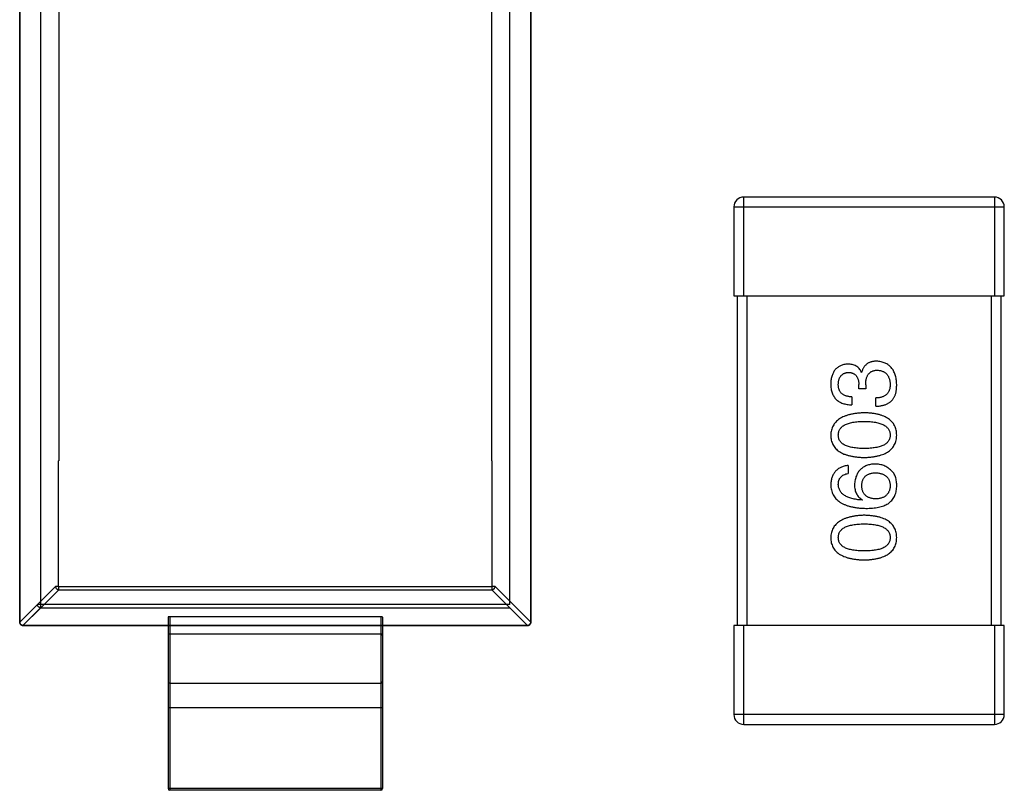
# Model space of a CAD drawing. Header units: millimetres. Extents: x 72 to 239, y 133 to 319.
# Tile 35 of 240: x 141 to 143.99, y 160.12 to 162.46. Entities that reach past the tile are written whole.
import ezdxf

# ---------------------------------------------------------------- set-up
doc = ezdxf.new("R2010")
doc.units = ezdxf.units.MM
doc.header["$LTSCALE"] = 5
doc.layers.get('0').update_dxf_attribs({"linetype": 'CONTINUOUS'})

msp = doc.modelspace()

# ---------------------------------------------------------------- linework, layer by layer
for p, q in [((142.5531, 163.3141), (142.553, 160.6293)), ((142.5531, 160.6293), (142.5531, 163.3141)), ((141.0033, 163.3091), (141.0033, 160.6293)), ((141.0034, 160.6293), (141.0034, 163.3091)), ((141.067, 160.6731), (141.067, 163.2553)), ((142.4894, 160.683), (142.4894, 163.2653)), ((141.1218, 163.2006), (141.1218, 161.1192)), ((142.4346, 161.1192), (142.4346, 163.2006)), ((142.5531, 160.6293), (142.5531, 162.4191)), ((143.9583, 161.9191), (143.1983, 161.9191)), ((143.1983, 161.6191), (143.1983, 161.9191)), ((143.9583, 161.9191), (143.9583, 161.6191)), ((143.1683, 161.8891), (143.9883, 161.8891)), ((143.1683, 161.8891), (143.1683, 161.6191)), ((143.9883, 161.6191), (143.9883, 161.8891)), ((143.1683, 161.6191), (143.9883, 161.6191)), ((143.1783, 161.6191), (143.1783, 160.6191)), ((143.2083, 160.6191), (143.2083, 161.6191)), ((143.9483, 161.6191), (143.9483, 160.6191)), ((143.9783, 160.6191), (143.9783, 161.6191)), ((143.5549, 161.3882), (143.556, 161.3882)), ((143.5473, 161.3368), (143.5473, 161.35)), ((143.5681, 161.3489), (143.5681, 161.3368)), ((143.5265, 161.3128), (143.5265, 161.2888)), ((143.5681, 161.3368), (143.5473, 161.3368)), ((143.5987, 161.2844), (143.5987, 161.3095)), ((141.1204, 161.1192), (141.1218, 161.1192)), ((141.1204, 161.1192), (141.1204, 160.7378)), ((142.436, 161.1192), (142.4346, 161.1192)), ((142.436, 160.7378), (142.436, 161.1192)), ((143.5145, 161.1047), (143.5145, 161.0806)), ((143.5582, 161.0008), (143.5571, 160.9997)), ((141.112, 160.7378), (141.0034, 160.6293)), ((141.1218, 160.7279), (141.0133, 160.6194)), ((141.1204, 160.7378), (141.112, 160.7378)), ((142.4346, 160.7364), (141.1218, 160.7364)), ((141.1218, 160.7279), (141.1218, 160.7364)), ((141.1218, 160.7279), (142.4346, 160.7279)), ((142.4346, 160.7364), (142.4346, 160.7279)), ((142.5431, 160.6194), (142.4346, 160.7279)), ((142.4445, 160.7378), (142.436, 160.7378)), ((142.553, 160.6293), (142.4445, 160.7378)), ((141.0033, 160.6293), (141.0571, 160.683)), ((141.0133, 160.6193), (141.067, 160.6731)), ((142.4894, 160.683), (141.0571, 160.683)), ((141.067, 160.6731), (142.4894, 160.6731)), ((142.4894, 160.6731), (142.5431, 160.6193)), ((141.0034, 160.6293), (141.0033, 160.6293)), ((141.4532, 160.6447), (141.4532, 160.1242)), ((142.0982, 160.6456), (141.4582, 160.6456)), ((141.4582, 160.6456), (141.4582, 160.1192)), ((142.0982, 160.6456), (142.0982, 160.1192)), ((142.1032, 160.6447), (142.1032, 160.1242)), ((142.5531, 160.6293), (142.553, 160.6293)), ((141.4548, 160.6194), (141.0133, 160.6194)), ((141.0133, 160.6193), (141.0133, 160.6194)), ((141.0133, 160.6193), (142.5431, 160.6193)), ((142.1032, 160.6192), (141.4532, 160.6192)), ((141.4582, 160.6193), (141.4548, 160.6194)), ((141.4582, 160.5942), (142.0982, 160.5942)), ((142.0982, 160.6193), (142.1016, 160.6194)), ((142.5431, 160.6194), (142.1016, 160.6194)), ((142.5431, 160.6193), (142.5429, 160.6193)), ((142.5431, 160.6194), (142.5431, 160.6193)), ((143.9883, 160.6191), (143.1683, 160.6191)), ((143.1683, 160.6191), (143.1683, 160.3491)), ((143.1983, 160.3191), (143.1983, 160.6191)), ((143.9583, 160.6191), (143.9583, 160.3191)), ((143.9883, 160.3491), (143.9883, 160.6191)), ((141.4582, 160.4442), (142.0982, 160.4442)), ((142.1032, 160.3692), (141.4532, 160.3692)), ((143.9883, 160.3491), (143.1683, 160.3491)), ((143.1983, 160.3191), (143.9583, 160.3191)), ((142.1032, 160.1242), (141.4532, 160.1242)), ((142.0982, 160.1192), (141.4582, 160.1192))]:
    msp.add_line(p, q)
for centre, radius, start, end in [((143.1983, 161.8891), 0.03, 90, 180), ((143.9583, 161.8891), 0.03, 0, 90), ((141.0133, 160.6293), 0.01, 180, 270), ((142.5431, 160.6293), 0.01, 271.2354, 0), ((141.4582, 160.5892), 0.005, 90, 180), ((142.0982, 160.5892), 0.005, 0, 90), ((141.4582, 160.4492), 0.005, 180, 270), ((142.0982, 160.4492), 0.005, 270, 0), ((143.1983, 160.3491), 0.03, 180, 270), ((143.9583, 160.3491), 0.03, 270, 0), ((141.4582, 160.1242), 0.005, 180, 270), ((142.0982, 160.1242), 0.005, 270, 0)]:
    msp.add_arc(centre, radius, start, end)
for centre, start_param, end_param in [((141.4582, 160.6447), 1.570796, 3.141593), ((142.0982, 160.6447), 0, 1.570796)]:
    msp.add_ellipse(centre, major_axis=(0.005, 0), ratio=0.176327, start_param=start_param, end_param=end_param)
for points, knots in [([(143.5134, 161.4122), (143.5114, 161.4121), (143.5075, 161.4118), (143.5019, 161.4107), (143.4967, 161.4092), (143.4918, 161.4074), (143.4872, 161.4051), (143.4831, 161.4023), (143.4793, 161.3992), (143.4759, 161.3956), (143.4728, 161.3916), (143.4702, 161.3872), (143.4679, 161.3824), (143.466, 161.3771), (143.4644, 161.3715), (143.4633, 161.3654), (143.4624, 161.3589), (143.4622, 161.3544), (143.462, 161.3521)], [0, 0, 0, 0, 0.067521, 0.132139, 0.193339, 0.252064, 0.309083, 0.364848, 0.420021, 0.475612, 0.532002, 0.589602, 0.649896, 0.712634, 0.778603, 0.848416, 0.922155, 1, 1, 1, 1]), ([(143.5549, 161.3882), (143.554, 161.3901), (143.5521, 161.3938), (143.5484, 161.3988), (143.5441, 161.403), (143.5391, 161.4064), (143.5335, 161.409), (143.5274, 161.4109), (143.5206, 161.4121), (143.5159, 161.4122), (143.5134, 161.4122)], [0, 0, 0, 0, 0.125227, 0.244792, 0.361427, 0.478215, 0.59667, 0.722058, 0.856314, 1, 1, 1, 1]), ([(143.6008, 161.421), (143.5994, 161.421), (143.5966, 161.4209), (143.5925, 161.4205), (143.5886, 161.4199), (143.585, 161.419), (143.5814, 161.4179), (143.5781, 161.4164), (143.575, 161.4148), (143.5721, 161.4129), (143.5694, 161.4107), (143.5669, 161.4082), (143.5646, 161.4055), (143.5624, 161.4026), (143.5606, 161.3993), (143.5588, 161.3959), (143.5573, 161.3921), (143.5565, 161.3895), (143.556, 161.3882)], [0, 0, 0, 0, 0.071215, 0.138707, 0.20396, 0.266995, 0.327734, 0.387609, 0.445602, 0.503345, 0.561136, 0.618597, 0.677672, 0.738255, 0.799989, 0.863961, 0.930555, 1, 1, 1, 1]), ([(143.662, 161.35), (143.6619, 161.3527), (143.6617, 161.358), (143.6607, 161.3658), (143.6593, 161.373), (143.6575, 161.3797), (143.6553, 161.386), (143.6525, 161.3917), (143.6494, 161.3969), (143.6458, 161.4017), (143.6417, 161.4059), (143.6372, 161.4096), (143.6322, 161.4128), (143.6268, 161.4154), (143.6209, 161.4176), (143.6146, 161.4193), (143.6079, 161.4205), (143.6032, 161.4208), (143.6008, 161.421)], [0, 0, 0, 0, 0.078078, 0.151942, 0.221594, 0.28726, 0.350176, 0.409768, 0.467648, 0.523784, 0.578904, 0.634014, 0.689819, 0.746826, 0.805875, 0.867063, 0.931764, 1, 1, 1, 1]), ([(143.485, 161.351), (143.4851, 161.3524), (143.4852, 161.3551), (143.4857, 161.359), (143.4864, 161.3626), (143.4872, 161.366), (143.4884, 161.3691), (143.4898, 161.372), (143.4913, 161.3746), (143.4931, 161.377), (143.4951, 161.3792), (143.4974, 161.381), (143.4999, 161.3827), (143.5026, 161.3841), (143.5055, 161.3852), (143.5087, 161.3861), (143.5121, 161.3868), (143.5144, 161.387), (143.5156, 161.3871)], [0, 0, 0, 0, 0.078051, 0.151197, 0.220412, 0.286742, 0.34933, 0.409464, 0.467368, 0.52298, 0.578639, 0.633998, 0.690142, 0.746855, 0.805868, 0.867776, 0.932345, 1, 1, 1, 1]), ([(143.5156, 161.3871), (143.5168, 161.387), (143.5193, 161.3869), (143.5227, 161.3864), (143.526, 161.3856), (143.529, 161.3845), (143.5318, 161.3831), (143.5344, 161.3814), (143.5368, 161.3795), (143.5389, 161.3773), (143.5407, 161.3748), (143.5424, 161.3721), (143.5438, 161.3691), (143.545, 161.3658), (143.5459, 161.3622), (143.5466, 161.3584), (143.5471, 161.3542), (143.5472, 161.3514), (143.5473, 161.35)], [0, 0, 0, 0, 0.067741, 0.131599, 0.192143, 0.249977, 0.306453, 0.361639, 0.416449, 0.471489, 0.527582, 0.584873, 0.644974, 0.70814, 0.77492, 0.845909, 0.920585, 1, 1, 1, 1]), ([(143.5681, 161.3489), (143.5681, 161.3507), (143.5681, 161.3542), (143.5686, 161.3593), (143.5692, 161.364), (143.5703, 161.3684), (143.5715, 161.3724), (143.573, 161.3762), (143.5749, 161.3795), (143.577, 161.3825), (143.5794, 161.3851), (143.5821, 161.3874), (143.5851, 161.3894), (143.5883, 161.391), (143.5919, 161.3922), (143.5957, 161.3931), (143.5998, 161.3936), (143.6027, 161.3936), (143.6041, 161.3937)], [0, 0, 0, 0, 0.082495, 0.159728, 0.232496, 0.300725, 0.365163, 0.425859, 0.483728, 0.538892, 0.592921, 0.646195, 0.699968, 0.754746, 0.811387, 0.870806, 0.933482, 1, 1, 1, 1]), ([(143.6041, 161.3937), (143.6056, 161.3936), (143.6084, 161.3933), (143.6126, 161.3926), (143.6164, 161.3916), (143.62, 161.3903), (143.6233, 161.3886), (143.6265, 161.3868), (143.6292, 161.3845), (143.6318, 161.382), (143.6341, 161.3791), (143.636, 161.376), (143.6378, 161.3726), (143.6392, 161.3688), (143.6404, 161.3648), (143.6413, 161.3605), (143.642, 161.3559), (143.6423, 161.3527), (143.6424, 161.351)], [0, 0, 0, 0, 0.068514, 0.133941, 0.195994, 0.255362, 0.312994, 0.369441, 0.424687, 0.480522, 0.537148, 0.594801, 0.654411, 0.716817, 0.781981, 0.850498, 0.923306, 1, 1, 1, 1]), ([(143.462, 161.3521), (143.4621, 161.3496), (143.4623, 161.3447), (143.4632, 161.3377), (143.4645, 161.331), (143.4664, 161.3249), (143.4687, 161.3192), (143.4715, 161.314), (143.4748, 161.3093), (143.4786, 161.3051), (143.4829, 161.3013), (143.4877, 161.2981), (143.493, 161.2953), (143.4988, 161.293), (143.505, 161.2912), (143.5118, 161.2899), (143.519, 161.289), (143.524, 161.2888), (143.5265, 161.2888)], [0, 0, 0, 0, 0.073232, 0.142595, 0.207997, 0.270074, 0.329156, 0.386529, 0.441846, 0.496976, 0.551877, 0.607941, 0.665637, 0.725446, 0.788542, 0.855101, 0.925196, 1, 1, 1, 1]), ([(143.5265, 161.3128), (143.5248, 161.3129), (143.5216, 161.313), (143.5169, 161.3136), (143.5125, 161.3144), (143.5084, 161.3155), (143.5047, 161.3169), (143.5012, 161.3186), (143.4981, 161.3206), (143.4953, 161.3228), (143.4929, 161.3254), (143.4908, 161.3282), (143.4889, 161.3313), (143.4875, 161.3348), (143.4864, 161.3384), (143.4856, 161.3424), (143.4851, 161.3466), (143.485, 161.3495), (143.485, 161.351)], [0, 0, 0, 0, 0.078134, 0.15164, 0.221358, 0.286689, 0.348614, 0.407697, 0.464247, 0.520153, 0.574432, 0.629291, 0.684538, 0.742032, 0.801329, 0.863637, 0.930123, 1, 1, 1, 1]), ([(143.6424, 161.351), (143.6423, 161.3494), (143.6423, 161.3462), (143.6418, 161.3416), (143.6409, 161.3373), (143.6397, 161.3333), (143.6382, 161.3296), (143.6363, 161.3262), (143.634, 161.3232), (143.6315, 161.3204), (143.6285, 161.3179), (143.6253, 161.3158), (143.6217, 161.314), (143.6177, 161.3124), (143.6134, 161.3112), (143.6088, 161.3103), (143.6039, 161.3097), (143.6004, 161.3096), (143.5987, 161.3095)], [0, 0, 0, 0, 0.071272, 0.13882, 0.201858, 0.262757, 0.320043, 0.376709, 0.431462, 0.486034, 0.541209, 0.597703, 0.65589, 0.717768, 0.782056, 0.850407, 0.92277, 1, 1, 1, 1]), ([(143.6555, 161.3139), (143.656, 161.315), (143.6571, 161.3174), (143.6584, 161.3211), (143.6596, 161.3252), (143.6604, 161.3296), (143.6612, 161.3342), (143.6617, 161.3392), (143.662, 161.3445), (143.662, 161.3481), (143.662, 161.35)], [0, 0, 0, 0, 0.101955, 0.208983, 0.322698, 0.44339, 0.570851, 0.70629, 0.84885, 1, 1, 1, 1]), ([(143.5987, 161.2844), (143.6004, 161.2844), (143.6039, 161.2846), (143.609, 161.285), (143.6139, 161.2857), (143.6185, 161.2866), (143.6229, 161.2877), (143.6271, 161.289), (143.631, 161.2905), (143.6347, 161.2922), (143.6382, 161.2942), (143.6414, 161.2963), (143.6443, 161.2987), (143.6471, 161.3013), (143.6496, 161.3041), (143.6518, 161.3072), (143.6538, 161.3104), (143.6549, 161.3127), (143.6555, 161.3139)], [0, 0, 0, 0, 0.078937, 0.154495, 0.226898, 0.296844, 0.363348, 0.427781, 0.48946, 0.549586, 0.607902, 0.664733, 0.720805, 0.776157, 0.831175, 0.886736, 0.943094, 1, 1, 1, 1]), ([(143.5637, 161.2645), (143.5597, 161.2643), (143.5519, 161.2639), (143.5405, 161.2628), (143.53, 161.2612), (143.5202, 161.2592), (143.5112, 161.2566), (143.5029, 161.2536), (143.4953, 161.2501), (143.4886, 161.2461), (143.4826, 161.2416), (143.4773, 161.2366), (143.4728, 161.2311), (143.4691, 161.2252), (143.4661, 161.2187), (143.4639, 161.2118), (143.4625, 161.2044), (143.4622, 161.1993), (143.462, 161.1967)], [0, 0, 0, 0, 0.088475, 0.171606, 0.249595, 0.322626, 0.391327, 0.455765, 0.516374, 0.573675, 0.628522, 0.681161, 0.732559, 0.783563, 0.83504, 0.887639, 0.942585, 1, 1, 1, 1]), ([(143.662, 161.1967), (143.6619, 161.1994), (143.6617, 161.2045), (143.6604, 161.212), (143.6584, 161.219), (143.6556, 161.2256), (143.6521, 161.2316), (143.6478, 161.2371), (143.6427, 161.2421), (143.6369, 161.2466), (143.6303, 161.2506), (143.623, 161.2541), (143.6149, 161.2571), (143.6061, 161.2596), (143.5966, 161.2616), (143.5863, 161.263), (143.5752, 161.2641), (143.5676, 161.2643), (143.5637, 161.2645)], [0, 0, 0, 0, 0.059134, 0.115603, 0.169236, 0.221572, 0.273254, 0.32474, 0.377319, 0.431815, 0.488555, 0.548609, 0.612242, 0.680182, 0.75251, 0.829782, 0.91231, 1, 1, 1, 1]), ([(143.485, 161.1967), (143.4851, 161.1984), (143.4852, 161.2017), (143.4861, 161.2064), (143.4876, 161.2108), (143.4898, 161.215), (143.4926, 161.2187), (143.496, 161.2222), (143.5001, 161.2252), (143.5047, 161.228), (143.51, 161.2304), (143.5159, 161.2325), (143.5223, 161.2343), (143.5294, 161.2358), (143.5371, 161.2369), (143.5454, 161.2377), (143.5544, 161.2381), (143.5605, 161.2382), (143.5637, 161.2382)], [0, 0, 0, 0, 0.050604, 0.098688, 0.145699, 0.191791, 0.238625, 0.286717, 0.337546, 0.391814, 0.449755, 0.512106, 0.579685, 0.652048, 0.730262, 0.814146, 0.904281, 1, 1, 1, 1]), ([(143.5637, 161.2382), (143.5668, 161.2382), (143.5729, 161.2381), (143.5817, 161.2377), (143.5899, 161.2369), (143.5975, 161.2357), (143.6046, 161.2343), (143.611, 161.2325), (143.6168, 161.2304), (143.6221, 161.228), (143.6267, 161.2252), (143.6308, 161.2221), (143.6343, 161.2187), (143.6371, 161.2149), (143.6394, 161.2109), (143.641, 161.2064), (143.6421, 161.2017), (143.6423, 161.1984), (143.6424, 161.1967)], [0, 0, 0, 0, 0.094834, 0.184067, 0.267029, 0.344713, 0.417334, 0.484367, 0.546941, 0.604717, 0.65953, 0.710539, 0.759381, 0.806382, 0.853027, 0.900623, 0.949121, 1, 1, 1, 1]), ([(143.462, 161.1967), (143.4622, 161.1941), (143.4624, 161.1889), (143.4637, 161.1814), (143.4658, 161.1744), (143.4686, 161.1678), (143.4723, 161.1618), (143.4768, 161.1563), (143.482, 161.1513), (143.488, 161.1468), (143.4948, 161.1428), (143.5024, 161.1393), (143.5107, 161.1363), (143.5198, 161.1339), (143.5297, 161.1318), (143.5403, 161.1304), (143.5517, 161.1293), (143.5596, 161.1291), (143.5637, 161.1289)], [0, 0, 0, 0, 0.057911, 0.113262, 0.165956, 0.217443, 0.268511, 0.319665, 0.372, 0.426129, 0.483365, 0.543779, 0.607756, 0.676562, 0.749704, 0.827713, 0.911177, 1, 1, 1, 1]), ([(143.5637, 161.1563), (143.5605, 161.1563), (143.5544, 161.1564), (143.5454, 161.1569), (143.5371, 161.1576), (143.5294, 161.1587), (143.5223, 161.1602), (143.5159, 161.1618), (143.51, 161.1639), (143.5047, 161.1662), (143.5001, 161.1689), (143.496, 161.1719), (143.4926, 161.1753), (143.4898, 161.1789), (143.4876, 161.1829), (143.4861, 161.1872), (143.4852, 161.1919), (143.4851, 161.1951), (143.485, 161.1967)], [0, 0, 0, 0, 0.096452, 0.187278, 0.271765, 0.350519, 0.423437, 0.491321, 0.554011, 0.612224, 0.666281, 0.717003, 0.764884, 0.811423, 0.856783, 0.902993, 0.950236, 1, 1, 1, 1]), ([(143.5637, 161.1289), (143.5676, 161.1291), (143.5752, 161.1293), (143.5863, 161.1304), (143.5966, 161.1318), (143.6061, 161.1339), (143.6149, 161.1363), (143.623, 161.1393), (143.6303, 161.1428), (143.6369, 161.1468), (143.6427, 161.1513), (143.6478, 161.1563), (143.6521, 161.1618), (143.6556, 161.1678), (143.6584, 161.1744), (143.6604, 161.1814), (143.6617, 161.1889), (143.6619, 161.1941), (143.662, 161.1967)], [0, 0, 0, 0, 0.087693, 0.170223, 0.247496, 0.319826, 0.387768, 0.451403, 0.511459, 0.568358, 0.622671, 0.675251, 0.726739, 0.778422, 0.830759, 0.884394, 0.940865, 1, 1, 1, 1]), ([(143.6424, 161.1967), (143.6423, 161.1951), (143.6422, 161.1919), (143.6413, 161.1872), (143.6397, 161.1829), (143.6375, 161.1789), (143.6347, 161.1753), (143.6313, 161.1719), (143.6273, 161.1689), (143.6226, 161.1662), (143.6174, 161.1639), (143.6115, 161.1618), (143.605, 161.1602), (143.5979, 161.1587), (143.5902, 161.1576), (143.5819, 161.1569), (143.573, 161.1564), (143.5669, 161.1563), (143.5637, 161.1563)], [0, 0, 0, 0, 0.049766, 0.097012, 0.143225, 0.188786, 0.235079, 0.282962, 0.333687, 0.387747, 0.445963, 0.508657, 0.576545, 0.649868, 0.72822, 0.812712, 0.903543, 1, 1, 1, 1]), ([(143.5145, 161.1047), (143.5125, 161.1044), (143.5086, 161.1039), (143.503, 161.1026), (143.4977, 161.1011), (143.4928, 161.0991), (143.4882, 161.0967), (143.484, 161.094), (143.4802, 161.091), (143.4767, 161.0875), (143.4736, 161.0837), (143.4709, 161.0795), (143.4685, 161.0749), (143.4664, 161.07), (143.4648, 161.0647), (143.4635, 161.059), (143.4626, 161.053), (143.4622, 161.0489), (143.462, 161.0467)], [0, 0, 0, 0, 0.06947, 0.136096, 0.199592, 0.260665, 0.319672, 0.377156, 0.433415, 0.489984, 0.546535, 0.604276, 0.663499, 0.725182, 0.788953, 0.855683, 0.926216, 1, 1, 1, 1]), ([(143.5965, 161.109), (143.5941, 161.1089), (143.5895, 161.1087), (143.5829, 161.1077), (143.5767, 161.1063), (143.5709, 161.1045), (143.5655, 161.1021), (143.5606, 161.0993), (143.556, 161.0961), (143.5519, 161.0924), (143.5482, 161.0883), (143.5448, 161.0837), (143.542, 161.0786), (143.5396, 161.0731), (143.5376, 161.0672), (143.536, 161.0608), (143.5348, 161.0539), (143.5344, 161.0492), (143.5342, 161.0467)], [0, 0, 0, 0, 0.071527, 0.139094, 0.20346, 0.264939, 0.323904, 0.381383, 0.437591, 0.493343, 0.549401, 0.606085, 0.664838, 0.725424, 0.788712, 0.855452, 0.925772, 1, 1, 1, 1]), ([(143.6456, 161.0894), (143.6439, 161.0909), (143.6405, 161.094), (143.6349, 161.0981), (143.6291, 161.1014), (143.623, 161.1042), (143.6167, 161.1064), (143.6102, 161.1079), (143.6034, 161.1088), (143.5988, 161.109), (143.5965, 161.109)], [0, 0, 0, 0, 0.129393, 0.255335, 0.378531, 0.500878, 0.622934, 0.746191, 0.87096, 1, 1, 1, 1]), ([(143.485, 161.0467), (143.4851, 161.049), (143.4852, 161.0533), (143.4867, 161.0595), (143.489, 161.0649), (143.4922, 161.0696), (143.4965, 161.0735), (143.5017, 161.0767), (143.5077, 161.0791), (143.5122, 161.0801), (143.5145, 161.0806)], [0, 0, 0, 0, 0.136586, 0.261496, 0.378089, 0.490612, 0.605522, 0.725767, 0.8561, 1, 1, 1, 1]), ([(143.556, 161.0435), (143.5561, 161.045), (143.5562, 161.0479), (143.5569, 161.0521), (143.5577, 161.0561), (143.5589, 161.0598), (143.5605, 161.0632), (143.5623, 161.0664), (143.5645, 161.0693), (143.5669, 161.0719), (143.5697, 161.0742), (143.5728, 161.0763), (143.5762, 161.0781), (143.5798, 161.0796), (143.5838, 161.0808), (143.5881, 161.0818), (143.5927, 161.0825), (143.5959, 161.0827), (143.5976, 161.0828)], [0, 0, 0, 0, 0.069884, 0.136529, 0.199638, 0.259844, 0.317774, 0.374356, 0.430026, 0.485148, 0.5409, 0.597889, 0.657472, 0.718614, 0.783613, 0.85129, 0.923712, 1, 1, 1, 1]), ([(143.5976, 161.0828), (143.5993, 161.0827), (143.6027, 161.0825), (143.6075, 161.0818), (143.6121, 161.0808), (143.6163, 161.0797), (143.6202, 161.0782), (143.6238, 161.0765), (143.6271, 161.0745), (143.6301, 161.0722), (143.6328, 161.0697), (143.6351, 161.0669), (143.6371, 161.0638), (143.6388, 161.0605), (143.6402, 161.0569), (143.6413, 161.053), (143.642, 161.0489), (143.6422, 161.046), (143.6424, 161.0446)], [0, 0, 0, 0, 0.078863, 0.153308, 0.223539, 0.289857, 0.35341, 0.413572, 0.471721, 0.528235, 0.584279, 0.638781, 0.69466, 0.751251, 0.809198, 0.869697, 0.933318, 1, 1, 1, 1]), ([(143.662, 161.0402), (143.6621, 161.043), (143.6622, 161.0484), (143.6616, 161.0562), (143.6604, 161.0634), (143.6586, 161.0699), (143.6563, 161.0757), (143.6534, 161.0809), (143.6499, 161.0856), (143.6471, 161.0881), (143.6456, 161.0894)], [0, 0, 0, 0, 0.156782, 0.301945, 0.436395, 0.561474, 0.678489, 0.78853, 0.894967, 1, 1, 1, 1]), ([(143.462, 161.0467), (143.4622, 161.0439), (143.4625, 161.0384), (143.464, 161.0304), (143.4663, 161.0229), (143.4693, 161.016), (143.4732, 161.0095), (143.4779, 161.0037), (143.4834, 160.9983), (143.4897, 160.9936), (143.4967, 160.9893), (143.5046, 160.9856), (143.5132, 160.9824), (143.5227, 160.9798), (143.5329, 160.9776), (143.5439, 160.9761), (143.5557, 160.975), (143.5639, 160.9747), (143.5681, 160.9746)], [0, 0, 0, 0, 0.058957, 0.115262, 0.16907, 0.221312, 0.273147, 0.324961, 0.377649, 0.432026, 0.488925, 0.549039, 0.612912, 0.680653, 0.753056, 0.830314, 0.912483, 1, 1, 1, 1]), ([(143.5571, 160.9997), (143.5543, 160.9999), (143.5488, 161.0003), (143.5409, 161.0014), (143.5334, 161.0026), (143.5265, 161.0042), (143.5201, 161.0061), (143.5143, 161.0083), (143.5089, 161.0107), (143.5041, 161.0135), (143.4999, 161.0167), (143.4961, 161.02), (143.4929, 161.0237), (143.4903, 161.0278), (143.4881, 161.0321), (143.4865, 161.0367), (143.4854, 161.0416), (143.4851, 161.045), (143.485, 161.0467)], [0, 0, 0, 0, 0.089218, 0.173709, 0.252753, 0.326963, 0.397099, 0.462534, 0.524018, 0.582178, 0.637235, 0.689955, 0.741228, 0.791618, 0.841661, 0.892925, 0.945259, 1, 1, 1, 1]), ([(143.5342, 161.0467), (143.5342, 161.0441), (143.5344, 161.039), (143.5355, 161.0317), (143.5374, 161.025), (143.54, 161.0188), (143.5434, 161.0134), (143.5476, 161.0085), (143.5526, 161.0042), (143.5563, 161.002), (143.5582, 161.0008)], [0, 0, 0, 0, 0.144617, 0.279572, 0.40596, 0.526097, 0.64389, 0.760003, 0.877724, 1, 1, 1, 1]), ([(143.5987, 161.003), (143.597, 161.0031), (143.5937, 161.0034), (143.589, 161.004), (143.5846, 161.0051), (143.5804, 161.0063), (143.5767, 161.0078), (143.5732, 161.0097), (143.57, 161.0118), (143.5672, 161.0142), (143.5647, 161.0169), (143.5625, 161.0198), (143.5605, 161.0231), (143.559, 161.0266), (143.5578, 161.0304), (143.5569, 161.0345), (143.5562, 161.0389), (143.5561, 161.0419), (143.556, 161.0435)], [0, 0, 0, 0, 0.076072, 0.148369, 0.216753, 0.281358, 0.342792, 0.401604, 0.458929, 0.514444, 0.569818, 0.625343, 0.681554, 0.739608, 0.800134, 0.863477, 0.929547, 1, 1, 1, 1]), ([(143.6424, 161.0446), (143.6423, 161.043), (143.6422, 161.0398), (143.6415, 161.0354), (143.6406, 161.0311), (143.6393, 161.0272), (143.6377, 161.0236), (143.6358, 161.0203), (143.6335, 161.0172), (143.6309, 161.0145), (143.628, 161.0119), (143.6247, 161.0098), (143.6212, 161.0079), (143.6173, 161.0063), (143.6131, 161.0051), (143.6086, 161.0041), (143.6037, 161.0033), (143.6004, 161.0031), (143.5987, 161.003)], [0, 0, 0, 0, 0.070403, 0.137196, 0.200053, 0.260887, 0.31876, 0.37535, 0.430743, 0.485927, 0.541678, 0.598832, 0.657726, 0.719441, 0.783504, 0.851852, 0.923533, 1, 1, 1, 1]), ([(143.6358, 160.9888), (143.6378, 160.9903), (143.6418, 160.9932), (143.6469, 160.9985), (143.6514, 161.0041), (143.6551, 161.0104), (143.658, 161.0171), (143.6601, 161.0243), (143.6616, 161.0321), (143.6619, 161.0374), (143.662, 161.0402)], [0, 0, 0, 0, 0.125033, 0.246266, 0.36603, 0.485265, 0.606781, 0.732144, 0.862551, 1, 1, 1, 1]), ([(143.5681, 160.9746), (143.5716, 160.9746), (143.5785, 160.9747), (143.5885, 160.9754), (143.5979, 160.9765), (143.6067, 160.9781), (143.6149, 160.98), (143.6225, 160.9824), (143.6294, 160.9853), (143.6337, 160.9877), (143.6358, 160.9888)], [0, 0, 0, 0, 0.151498, 0.29521, 0.430242, 0.557137, 0.677306, 0.790845, 0.898111, 1, 1, 1, 1]), ([(143.5637, 160.9536), (143.5597, 160.9534), (143.5519, 160.9531), (143.5405, 160.9519), (143.53, 160.9503), (143.5202, 160.9483), (143.5112, 160.9458), (143.5029, 160.9427), (143.4953, 160.9392), (143.4886, 160.9352), (143.4826, 160.9307), (143.4773, 160.9257), (143.4728, 160.9203), (143.4691, 160.9143), (143.4661, 160.9079), (143.4639, 160.901), (143.4625, 160.8936), (143.4622, 160.8884), (143.462, 160.8858)], [0, 0, 0, 0, 0.088475, 0.171606, 0.249595, 0.322626, 0.391327, 0.455765, 0.516374, 0.573675, 0.628522, 0.681161, 0.732559, 0.783563, 0.83504, 0.887639, 0.942585, 1, 1, 1, 1]), ([(143.662, 160.8858), (143.6619, 160.8885), (143.6617, 160.8937), (143.6604, 160.9012), (143.6584, 160.9082), (143.6556, 160.9147), (143.6521, 160.9207), (143.6478, 160.9263), (143.6427, 160.9313), (143.6369, 160.9358), (143.6303, 160.9397), (143.623, 160.9432), (143.6149, 160.9462), (143.6061, 160.9487), (143.5966, 160.9507), (143.5863, 160.9522), (143.5752, 160.9532), (143.5676, 160.9535), (143.5637, 160.9536)], [0, 0, 0, 0, 0.059134, 0.115603, 0.169236, 0.221572, 0.273254, 0.32474, 0.377319, 0.431815, 0.488555, 0.548609, 0.612242, 0.680182, 0.75251, 0.829782, 0.91231, 1, 1, 1, 1]), ([(143.485, 160.8858), (143.4851, 160.8875), (143.4852, 160.8908), (143.4861, 160.8955), (143.4876, 160.9), (143.4898, 160.9041), (143.4926, 160.9078), (143.496, 160.9113), (143.5001, 160.9143), (143.5047, 160.9172), (143.51, 160.9196), (143.5159, 160.9217), (143.5223, 160.9234), (143.5294, 160.9249), (143.5371, 160.926), (143.5454, 160.9268), (143.5544, 160.9273), (143.5605, 160.9273), (143.5637, 160.9274)], [0, 0, 0, 0, 0.050604, 0.098688, 0.145699, 0.191791, 0.238625, 0.286717, 0.337546, 0.391814, 0.449755, 0.512106, 0.579685, 0.652048, 0.730262, 0.814146, 0.904281, 1, 1, 1, 1]), ([(143.5637, 160.9274), (143.5668, 160.9273), (143.5729, 160.9273), (143.5817, 160.9268), (143.5899, 160.926), (143.5975, 160.9249), (143.6046, 160.9234), (143.611, 160.9217), (143.6168, 160.9196), (143.6221, 160.9171), (143.6267, 160.9144), (143.6308, 160.9113), (143.6343, 160.9079), (143.6371, 160.9041), (143.6394, 160.9), (143.641, 160.8956), (143.6421, 160.8908), (143.6423, 160.8875), (143.6424, 160.8858)], [0, 0, 0, 0, 0.094834, 0.184067, 0.267029, 0.344713, 0.417334, 0.484367, 0.546941, 0.604717, 0.65953, 0.710539, 0.759381, 0.806382, 0.853027, 0.900623, 0.949121, 1, 1, 1, 1]), ([(143.462, 160.8858), (143.4622, 160.8832), (143.4624, 160.878), (143.4637, 160.8705), (143.4658, 160.8635), (143.4686, 160.857), (143.4723, 160.8509), (143.4768, 160.8454), (143.482, 160.8404), (143.488, 160.8359), (143.4948, 160.8319), (143.5024, 160.8285), (143.5107, 160.8255), (143.5198, 160.823), (143.5297, 160.821), (143.5403, 160.8195), (143.5517, 160.8185), (143.5596, 160.8182), (143.5637, 160.8181)], [0, 0, 0, 0, 0.057911, 0.113262, 0.165956, 0.217443, 0.268511, 0.319665, 0.372, 0.426129, 0.483365, 0.543779, 0.607756, 0.676562, 0.749704, 0.827713, 0.911177, 1, 1, 1, 1]), ([(143.5637, 160.8454), (143.5605, 160.8454), (143.5544, 160.8455), (143.5454, 160.846), (143.5371, 160.8467), (143.5294, 160.8478), (143.5223, 160.8493), (143.5159, 160.8509), (143.51, 160.853), (143.5047, 160.8554), (143.5001, 160.858), (143.496, 160.861), (143.4926, 160.8644), (143.4898, 160.868), (143.4876, 160.8721), (143.4861, 160.8764), (143.4852, 160.881), (143.4851, 160.8842), (143.485, 160.8858)], [0, 0, 0, 0, 0.096452, 0.187278, 0.271765, 0.350519, 0.423437, 0.491321, 0.554011, 0.612224, 0.666281, 0.717003, 0.764884, 0.811423, 0.856783, 0.902993, 0.950236, 1, 1, 1, 1]), ([(143.5637, 160.8181), (143.5676, 160.8182), (143.5752, 160.8185), (143.5863, 160.8195), (143.5966, 160.821), (143.6061, 160.823), (143.6149, 160.8255), (143.623, 160.8285), (143.6303, 160.8319), (143.6369, 160.836), (143.6427, 160.8404), (143.6478, 160.8454), (143.6521, 160.8509), (143.6556, 160.857), (143.6584, 160.8635), (143.6604, 160.8705), (143.6617, 160.878), (143.6619, 160.8832), (143.662, 160.8858)], [0, 0, 0, 0, 0.087693, 0.170223, 0.247496, 0.319826, 0.387768, 0.451403, 0.511459, 0.568358, 0.622671, 0.675251, 0.726739, 0.778422, 0.830759, 0.884394, 0.940865, 1, 1, 1, 1]), ([(143.6424, 160.8858), (143.6423, 160.8842), (143.6422, 160.881), (143.6413, 160.8764), (143.6397, 160.872), (143.6375, 160.8681), (143.6347, 160.8644), (143.6313, 160.861), (143.6273, 160.858), (143.6226, 160.8554), (143.6174, 160.853), (143.6115, 160.8509), (143.605, 160.8493), (143.5979, 160.8478), (143.5902, 160.8467), (143.5819, 160.846), (143.573, 160.8455), (143.5669, 160.8454), (143.5637, 160.8454)], [0, 0, 0, 0, 0.049766, 0.097012, 0.143225, 0.188786, 0.235079, 0.282962, 0.333687, 0.387747, 0.445963, 0.508657, 0.576545, 0.649868, 0.72822, 0.812712, 0.903543, 1, 1, 1, 1]), ([(141.112, 160.7378), (141.112, 160.7367), (141.1124, 160.7346), (141.1139, 160.7319), (141.1158, 160.73), (141.1178, 160.7288), (141.1199, 160.7281), (141.1212, 160.7279), (141.1218, 160.7279)], [0, 0, 0, 0, 0.216548, 0.411492, 0.585806, 0.740572, 0.877916, 1, 1, 1, 1]), ([(141.1218, 160.7364), (141.1216, 160.7364), (141.1212, 160.7367), (141.1207, 160.7372), (141.1205, 160.7376), (141.1204, 160.7378)], [0, 0, 0, 0, 0.337636, 0.662432, 1, 1, 1, 1]), ([(142.4346, 160.7279), (142.4352, 160.7279), (142.4366, 160.7281), (142.4386, 160.7288), (142.4406, 160.73), (142.4425, 160.7319), (142.444, 160.7346), (142.4444, 160.7367), (142.4445, 160.7378)], [0, 0, 0, 0, 0.123576, 0.261364, 0.415882, 0.589566, 0.783836, 1, 1, 1, 1]), ([(142.436, 160.7378), (142.4359, 160.7376), (142.4357, 160.7372), (142.4352, 160.7367), (142.4348, 160.7364), (142.4346, 160.7364)], [0, 0, 0, 0, 0.337568, 0.662364, 1, 1, 1, 1]), ([(141.067, 160.6731), (141.0667, 160.6731), (141.0661, 160.6731), (141.0652, 160.6732), (141.0641, 160.6735), (141.0631, 160.6739), (141.062, 160.6744), (141.0609, 160.6752), (141.0598, 160.6762), (141.0588, 160.6775), (141.0579, 160.679), (141.0573, 160.6809), (141.0571, 160.6823), (141.0571, 160.683)], [0, 0, 0, 0, 0.05793, 0.120974, 0.187429, 0.258801, 0.336169, 0.421674, 0.515938, 0.619924, 0.734611, 0.860969, 1, 1, 1, 1]), ([(141.0033, 160.6293), (141.0033, 160.6287), (141.0034, 160.6276), (141.0038, 160.6261), (141.0044, 160.6248), (141.005, 160.6237), (141.0057, 160.6228), (141.0064, 160.6221), (141.0071, 160.6215), (141.0077, 160.621), (141.0084, 160.6206), (141.009, 160.6203), (141.0096, 160.62), (141.0101, 160.6198), (141.0106, 160.6197), (141.011, 160.6196), (141.0115, 160.6195), (141.0119, 160.6194), (141.0124, 160.6193), (141.0128, 160.6193), (141.0131, 160.6193), (141.0133, 160.6193)], [0, 0, 0, 0, 0.111539, 0.210693, 0.29915, 0.378467, 0.449829, 0.514226, 0.572509, 0.625382, 0.673446, 0.717172, 0.756949, 0.792704, 0.824538, 0.853419, 0.881621, 0.911179, 0.941427, 0.971156, 1, 1, 1, 1]), ([(141.0133, 160.6194), (141.0127, 160.6194), (141.0113, 160.6196), (141.0093, 160.6203), (141.0072, 160.6215), (141.0054, 160.6234), (141.0039, 160.6261), (141.0035, 160.6282), (141.0034, 160.6293)], [0, 0, 0, 0, 0.12371, 0.261565, 0.416165, 0.589881, 0.784073, 1, 1, 1, 1]), ([(142.553, 160.6293), (142.5529, 160.6282), (142.5525, 160.6261), (142.551, 160.6234), (142.5491, 160.6215), (142.5471, 160.6203), (142.5451, 160.6196), (142.5438, 160.6194), (142.5431, 160.6194)], [0, 0, 0, 0, 0.216358, 0.411244, 0.58559, 0.740425, 0.877821, 1, 1, 1, 1]), ([(142.5431, 160.6193), (142.5433, 160.6193), (142.5435, 160.6193), (142.5439, 160.6193), (142.5443, 160.6193), (142.5447, 160.6194), (142.5451, 160.6196), (142.5455, 160.6197), (142.5459, 160.6197), (142.5463, 160.6199), (142.5468, 160.62), (142.5472, 160.6202), (142.5477, 160.6204), (142.5483, 160.6208), (142.549, 160.6213), (142.5497, 160.6218), (142.5504, 160.6225), (142.5509, 160.6231), (142.5514, 160.6238), (142.552, 160.6247), (142.5525, 160.6258), (142.5529, 160.6273), (142.5531, 160.6286), (142.5531, 160.6293)], [0, 0, 0, 0, 0.025215, 0.052076, 0.077235, 0.099746, 0.127236, 0.153181, 0.180827, 0.210884, 0.241012, 0.270481, 0.30482, 0.348112, 0.403461, 0.468529, 0.52079, 0.575421, 0.629039, 0.688542, 0.765354, 0.865715, 1, 1, 1, 1]), ([(141.4532, 160.62), (141.4532, 160.6199), (141.4536, 160.6197), (141.4542, 160.6195), (141.4546, 160.6194), (141.4548, 160.6194)], [0, 0, 0, 0, 0.288932, 0.591731, 1, 1, 1, 1]), ([(141.4532, 160.6194), (141.4532, 160.6193), (141.4535, 160.6191), (141.4541, 160.6192), (141.4545, 160.6192), (141.4548, 160.6192)], [0, 0, 0, 0, 0.167026, 0.486463, 1, 1, 1, 1]), ([(142.1016, 160.6194), (142.1018, 160.6194), (142.1023, 160.6195), (142.1028, 160.6197), (142.1032, 160.6199), (142.1032, 160.62)], [0, 0, 0, 0, 0.407986, 0.710737, 1, 1, 1, 1]), ([(142.1016, 160.6192), (142.1018, 160.6192), (142.1021, 160.6192), (142.1026, 160.6192), (142.103, 160.6191), (142.1032, 160.6193), (142.1032, 160.6194)], [0, 0, 0, 0, 0.365791, 0.642564, 0.824835, 1, 1, 1, 1])]:
    msp.add_open_spline(points, degree=3, knots=knots)

doc.saveas('drawing.dxf')
